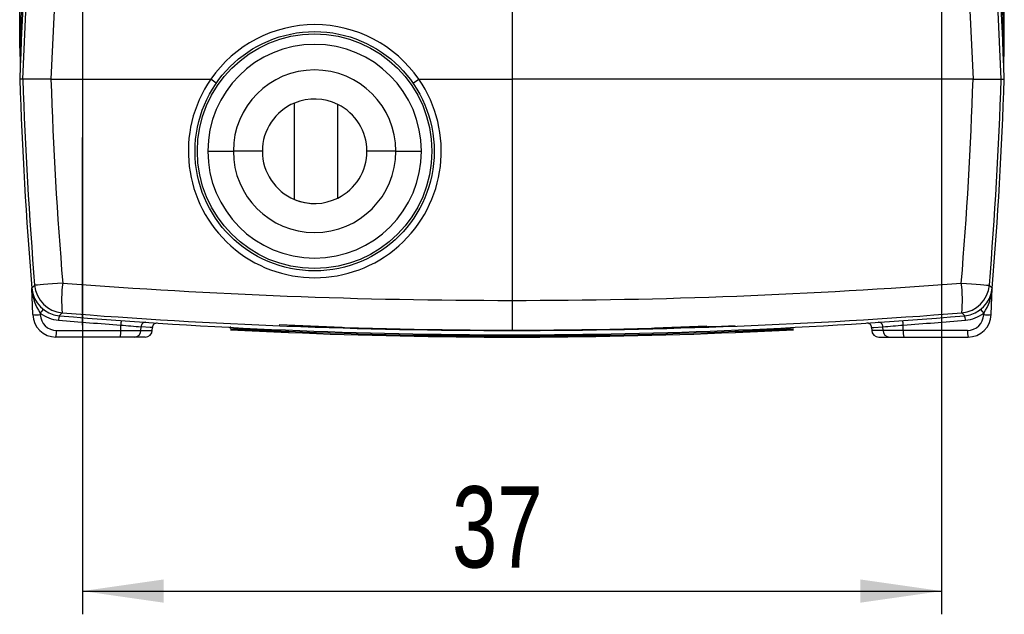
# Model space of a CAD drawing. Extents: x 5 to 415, y 5 to 292.
# Tile 17 of 29: x 79 to 122, y 176 to 201. Entities that reach past the tile are written whole.
import ezdxf

# ---------------------------------------------------------------- set-up
doc = ezdxf.new("R2010")
doc.units = 0
doc.linetypes.add('CENTERX2', pattern=[20.32, 12.7, -2.54, 2.54, -2.54])
doc.layers.get('0').update_dxf_attribs({"linetype": 'CONTINUOUS'})
doc.styles.add('SLDTEXTSTYLE0', font='TXT', dxfattribs={"width": 0.75})
doc.dimstyles.new('SLDDIMSTYLE2', dxfattribs={"dimtxt": 3.5, "dimasz": 3.5, "dimexe": 0, "dimexo": 0.0625, "dimgap": 0.875, "dimtad": 1, "dimrnd": 1e-09, "dimzin": 12, "dimtxsty": 'SLDTEXTSTYLE0', "dimsah": 1, "dimcen": 0.09, "dimazin": 3, "dimtfac": 1, "dimtofl": 0, "dimtmove": 0, "dimatfit": 3, "dimtolj": 1, "dimtzin": 12})

# ---------------------------------------------------------------- blocks, each defined once
blk = doc.blocks.new('_D_5')
at = {"color": 7, "linetype": 'CONTINUOUS'}
for p, q in [((119.077, 216.174), (119.077, 175.703)), ((82.077, 212.424), (82.077, 175.703)), ((82.077, 176.703), (119.077, 176.703))]:
    blk.add_line(p, q, dxfattribs=at)
for points in [[(82.077, 176.703), (85.577, 176.203), (85.577, 177.203)], [(119.077, 176.703), (115.577, 177.203), (115.577, 176.203)]]:
    blk.add_solid(points, dxfattribs=at)
at = {"color": 7, "linetype": 'CONTINUOUS', "insert": (97.991, 181.215), "char_height": 3.5, "attachment_point": 1, "style": 'SLDTEXTSTYLE0'}
blk.add_mtext('37', dxfattribs=at)

msp = doc.modelspace()

# ---------------------------------------------------------------- linework, layer by layer
at = {"color": 7, "linetype": 'CONTINUOUS'}
for p, q in [((79.377, 200.08), (79.377, 223.674)), ((121.777, 200.08), (121.777, 223.674)), ((100.577, 208.257), (100.577, 198.737)), ((79.509, 198.737), (79.377, 198.737)), ((80.721, 198.737), (79.509, 198.737)), ((80.721, 198.737), (87.606, 198.737)), ((96.563, 198.737), (96.563, 198.737)), ((96.563, 198.737), (99.882, 198.737)), ((99.882, 198.737), (100.577, 198.737)), ((101.272, 198.737), (100.577, 198.737)), ((100.577, 198.737), (100.577, 189.217)), ((120.433, 198.737), (101.272, 198.737)), ((120.433, 198.737), (121.645, 198.737)), ((121.645, 198.737), (121.777, 198.737)), ((91.21, 193.56), (91.21, 197.713)), ((93.077, 193.621), (93.077, 197.652)), ((87.477, 195.637), (88.577, 195.637)), ((89.827, 195.637), (88.577, 195.637)), ((95.577, 195.637), (94.327, 195.637)), ((95.577, 195.637), (96.677, 195.637)), ((79.898, 189.747), (79.899, 189.743)), ((79.938, 188.602), (79.899, 189.743)), ((121.216, 188.602), (121.255, 189.743)), ((121.256, 189.747), (121.255, 189.743)), ((100.577, 189.217), (100.577, 187.922)), ((80.262, 188.671), (80.264, 188.602)), ((81.081, 188.557), (81.085, 188.557)), ((120.073, 188.557), (120.069, 188.557)), ((120.892, 188.671), (120.89, 188.602)), ((80.964, 187.926), (83.727, 187.926)), ((83.727, 187.926), (83.728, 188.155)), ((83.727, 187.926), (84.6, 187.926)), ((84.6, 187.926), (84.605, 188.081)), ((85.087, 187.926), (85.091, 188.048)), ((88.451, 188.004), (88.456, 188.095)), ((90.547, 188.175), (93.262, 188.066)), ((108.962, 188.109), (106.72, 188.018)), ((116.063, 188.048), (116.067, 187.926)), ((116.554, 187.926), (116.549, 188.081)), ((117.427, 187.926), (116.554, 187.926)), ((117.427, 187.926), (117.426, 188.155)), ((120.19, 187.926), (117.427, 187.926)), ((83.701, 187.637), (80.938, 187.637)), ((84.315, 187.637), (83.701, 187.637)), ((84.787, 187.637), (84.315, 187.637)), ((116.367, 187.637), (116.839, 187.637)), ((116.839, 187.637), (117.453, 187.637)), ((117.453, 187.637), (120.216, 187.637))]:
    msp.add_line(p, q, dxfattribs=at)
at = {"color": 7, "linetype": 'CENTERX2'}
msp.add_line((82.077, 188.152), (82.077, 196.229), dxfattribs=at)
at = {"color": 8, "linetype": 'CONTINUOUS'}
for p, q in [((84.6, 187.926), (85.087, 187.926)), ((90.949, 187.887), (90.951, 187.937)), ((90.951, 187.887), (90.949, 187.837)), ((110.205, 187.887), (110.203, 187.937)), ((110.203, 187.887), (110.205, 187.837)), ((116.554, 187.926), (116.067, 187.926))]:
    msp.add_line(p, q, dxfattribs=at)
at = {"color": 7, "linetype": 'CONTINUOUS', "flags": 128}
for points in [[(79.509, 198.737), (79.719, 203.259), (80.021, 207.608)], [(81.229, 207.51), (80.929, 203.188), (80.721, 198.737), (80.721, 198.737)], [(119.925, 207.51), (120.225, 203.188), (120.433, 198.737), (120.433, 198.737)], [(121.645, 198.737), (121.435, 203.259), (121.133, 207.608)], [(87.606, 198.737), (87.607, 198.737), (87.607, 198.737)], [(87.607, 198.737), (87.607, 198.737), (87.607, 198.737)], [(96.563, 198.737), (96.563, 198.737), (96.563, 198.737)], [(81.229, 189.963), (81.002, 189.945), (80.785, 189.927), (80.584, 189.911), (80.406, 189.897), (80.257, 189.885), (80.141, 189.875), (80.061, 189.869), (80.021, 189.866)], [(119.925, 189.963), (120.152, 189.945), (120.369, 189.927), (120.57, 189.911), (120.748, 189.897), (120.897, 189.885), (121.013, 189.875), (121.093, 189.869), (121.133, 189.866)], [(79.899, 189.743), (79.998, 189.843), (80.021, 189.866)], [(121.255, 189.743), (121.155, 189.843), (121.133, 189.866)], [(81.204, 188.679), (81.181, 188.657), (81.081, 188.557)], [(119.95, 188.679), (119.973, 188.657), (120.073, 188.557)]]:
    msp.add_lwpolyline(points, dxfattribs=at)
at = {"color": 8, "linetype": 'CONTINUOUS', "flags": 128}
for points in [[(85.074, 188.049), (84.991, 188.054), (84.605, 188.081)], [(116.08, 188.049), (116.163, 188.054), (116.549, 188.081)]]:
    msp.add_lwpolyline(points, dxfattribs=at)
at = {"color": 7, "linetype": 'CONTINUOUS'}
for radius in [5.15, 5.05]:
    msp.add_circle((92.077, 195.637), radius, dxfattribs=at)
for centre, radius, start, end in [((274.758, 193.257), 195.5, 175.36077, 178), ((-73.604, 193.257), 195.5, 2, 4.63923), ((274.758, 191.914), 195.5, 175.36077, 178), ((-73.604, 191.914), 195.5, 2, 4.63923), ((92.085, 195.644), 5.442, 34.6293, 145.3707), ((92.077, 195.637), 4.6, 0, 180), ((274.758, 206.903), 195.5, 182, 182.197), ((-73.604, 206.903), 195.5, 357.803, 358), ((92.077, 195.637), 3.5, 0, 180), ((274.758, 205.56), 195.5, 182, 184.63923), ((274.75, 205.56), 195.361, 182.00142, 184.60769), ((263.429, 204.901), 182.812, 181.93218, 184.68682), ((92.085, 195.637), 5.446, 145.3105, 34.6895), ((85.91, 196.159), 3.085, 51.261, 56.6434), ((89.974, 208.124), 11.469, 303.5534, 305.0655), ((-62.275, 204.901), 182.812, 355.31318, 358.06782), ((-73.596, 205.56), 195.361, 355.39231, 357.99858), ((-73.604, 205.56), 195.5, 355.36077, 358), ((92.077, 195.637), 2.25, 112.6598, 247.3402), ((92.077, 195.637), 2.25, 63.6047, 112.6598), ((92.077, 195.637), 2.25, 296.3953, 63.6047), ((92.077, 195.637), 4.6, 180, 0), ((92.077, 195.637), 3.5, 180, 0), ((92.077, 195.637), 2.25, 247.3402, 296.3953), ((92.077, 195.637), 2.25, 247.3402, 270), ((87.388, 189.2), 6.206, 172.9376, 184.8142), ((100.494, 438.246), 249.029, 265.56318, 270.01918), ((100.66, 438.246), 249.029, 269.98082, 274.43682), ((113.766, 189.2), 6.206, 355.1858, 7.0624), ((79.699, 189.736), 0.2, 2, 4.6379), ((79.757, 189.736), 0.142, 1.0014, 4.6286), ((81.194, 189.852), 1.3, 184.8255, 264.9943), ((78.65, 189.66), 1.251, 3.5793, 3.78), ((81.982, 189.851), 2.086, 183.1003, 214.4649), ((81.322, 189.98), 1.306, 185.0233, 264.7916), ((119.832, 189.98), 1.306, 275.2084, 354.9767), ((119.96, 189.852), 1.3, 275.0057, 355.1745), ((119.172, 189.851), 2.086, 325.5351, 356.8997), ((121.455, 189.736), 0.2, 175.3621, 178), ((121.397, 189.736), 0.142, 175.3714, 178.9986), ((122.504, 189.66), 1.251, 176.22, 176.4207), ((80.758, 188.354), 0.588, 127.3047, 147.4711), ((120.396, 188.354), 0.588, 32.5289, 52.6953), ((80.101, 190.804), 2.208, 265.7676, 274.2324), ((80.938, 188.637), 1, 182, 270), ((81.177, 189.859), 1.5, 232.4213, 265.1805), ((80.964, 188.626), 0.7, 182, 270), ((81.603, 188.366), 0.552, 159.7236, 180.0949), ((100.56, 419.744), 232.2, 265.18047, 265.84313), ((100.577, 419.737), 232, 265.18047, 274.81953), ((100.584, 436.24), 248.318, 265.52371, 269.99838), ((84.281, 188.162), 0.553, 160.4302, 180.7401), ((84.801, 188.078), 0.196, 87.6216, 179.1429), ((100.57, 436.24), 248.318, 270.00162, 274.47629), ((116.353, 188.078), 0.196, 0.8571, 92.3784), ((116.873, 188.162), 0.553, 359.2599, 19.5698), ((100.594, 419.744), 232.2, 274.15687, 274.81953), ((119.551, 188.366), 0.552, 359.9051, 20.2764), ((119.977, 189.859), 1.5, 274.8195, 307.5787), ((120.19, 188.626), 0.7, 270, 358), ((120.216, 188.637), 1, 270, 358), ((121.053, 190.804), 2.208, 265.7676, 274.2324), ((80.124, 187.856), 0.843, 344.9163, 4.7701), ((82.887, 187.856), 0.843, 344.9147, 4.7709), ((98.005, 352.349), 164.814, 265.03055, 265.33664), ((84.308, 187.929), 0.292, 271.3976, 359.4587), ((84.787, 187.937), 0.3, 270, 358), ((85.291, 188.04), 0.2, 86.4415, 177.8585), ((100.572, 419.511), 231.824, 267.00307, 267.62095), ((100.583, 419.699), 232.062, 267.00338, 267.62063), ((100.577, 419.612), 231.925, 267.62077, 272.37923), ((100.577, 419.562), 231.925, 267.62077, 272.37923), ((100.577, 419.612), 231.675, 267.62092, 272.37908), ((100.571, 419.749), 232.062, 272.37937, 272.99662), ((100.54, 420.361), 232.725, 272.38025, 272.99574), ((115.863, 188.04), 0.2, 2.8847, 93.5585), ((116.367, 187.937), 0.3, 182, 270), ((103.149, 352.349), 164.814, 274.66336, 274.96945), ((116.846, 187.929), 0.292, 180.5413, 268.6024), ((118.267, 187.856), 0.843, 175.2291, 195.0853), ((121.03, 187.856), 0.843, 175.2299, 195.0837)]:
    msp.add_arc(centre, radius, start, end, dxfattribs=at)

# ---------------------------------------------------------------- dimensions: what is measured, and where the dimension line sits
dim = msp.add_linear_dim(base=(119.077, 176.703), p1=(82.077, 213.424), p2=(119.077, 217.174), dimstyle='SLDDIMSTYLE2', dxfattribs=at)
dim.commit()
dim.dimension.update_dxf_attribs({"geometry": '_D_5', "text_midpoint": (100.577, 176.703), "dimtype": 160})

doc.saveas('drawing.dxf')
